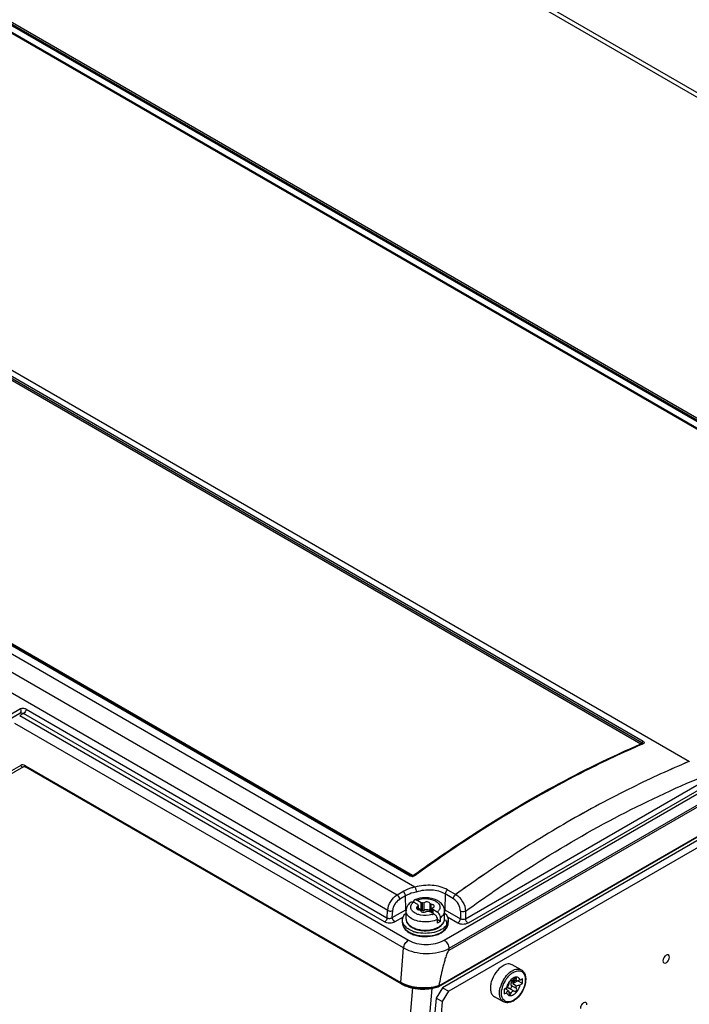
# Model space of a CAD drawing. Header units: inches. Extents: x 0 to 117, y 0 to 83.
# Tile 64 of 86: x 101.98 to 104.86, y 23.77 to 28. Entities that reach past the tile are written whole.
import ezdxf

# ---------------------------------------------------------------- set-up
doc = ezdxf.new("R2010")
doc.units = ezdxf.units.IN
doc.header["$LTSCALE"] = 6.431102
doc.header["$MEASUREMENT"] = 0
doc.layers.get('0').update_dxf_attribs({"linetype": 'CONTINUOUS'})

msp = doc.modelspace()

# ---------------------------------------------------------------- linework, layer by layer
at = {"color": 7, "linetype": 'CONTINUOUS'}
for p, q in [((107.2213, 26.33), (98.1548, 31.5644)), ((107.2511, 26.3328), (98.1844, 31.5674)), ((96.4796, 29.6578), (104.8645, 24.8169)), ((103.6842, 24.2769), (94.6082, 29.5168)), ((94.5413, 29.4782), (103.6078, 24.2438)), ((103.5674, 24.1769), (94.4999, 29.4119)), ((99.623, 29.3302), (105.9845, 25.6574)), ((99.6273, 29.3351), (105.9889, 25.6623)), ((105.9475, 25.6384), (99.5859, 29.3112)), ((105.9514, 25.6388), (99.5898, 29.3116)), ((99.5949, 29.3113), (105.9569, 25.6384)), ((105.9806, 25.6521), (99.6187, 29.3251)), ((98.2926, 28.5672), (104.656, 24.8934)), ((98.2966, 28.5727), (104.6609, 24.8984)), ((104.6658, 24.9033), (98.3006, 28.5781)), ((97.2995, 28.0001), (103.6646, 24.3253)), ((103.6692, 24.3261), (97.3049, 28.0005)), ((103.6744, 24.3267), (97.311, 28.0005)), ((103.81, 24.0489), (107.4138, 26.1296)), ((107.4357, 26.0858), (103.8301, 24.0041)), ((107.4347, 26.0938), (103.8309, 24.0132)), ((103.902, 24.1414), (107.2752, 26.089)), ((107.2866, 26.07), (103.9131, 24.1224)), ((107.4725, 25.9774), (103.7853, 23.8486)), ((103.7871, 23.8531), (107.4749, 25.9822)), ((107.414, 25.9298), (103.8025, 23.8447)), ((107.4418, 25.9143), (103.8303, 23.8292)), ((99.9753, 23.8638), (101.9851, 25.0242)), ((101.9883, 25.0426), (99.9938, 23.8911)), ((102.001, 25.0234), (101.9846, 25.0139)), ((101.9846, 25.0139), (103.6566, 24.0486)), ((103.5535, 24.1271), (102.001, 25.0234)), ((102.0121, 25.0411), (103.5642, 24.145)), ((103.6359, 24.0154), (101.9639, 24.9808)), ((104.656, 24.8934), (104.6578, 24.8945)), ((104.6596, 24.8923), (104.6566, 24.891)), ((104.658, 24.8915), (104.6566, 24.8919)), ((104.6578, 24.8945), (104.6591, 24.8958)), ((104.6594, 24.8961), (104.6609, 24.8984)), ((104.6608, 24.8928), (104.6596, 24.8923)), ((104.6609, 24.8926), (104.6597, 24.892)), ((104.6628, 24.8916), (104.6604, 24.8905)), ((104.662, 24.8933), (104.6608, 24.8928)), ((104.6625, 24.8936), (104.662, 24.8933)), ((104.6624, 24.8935), (104.6625, 24.8936)), ((104.6624, 24.8935), (104.6624, 24.8935)), ((104.6633, 24.8918), (104.6628, 24.8916)), ((104.6658, 24.8929), (104.6633, 24.8918)), ((101.989, 24.8001), (99.9554, 23.626)), ((102.0097, 24.7987), (103.6232, 23.8672)), ((102.0008, 24.7946), (99.9672, 23.6204)), ((103.6252, 23.8616), (102.0117, 24.7932)), ((103.9003, 24.4783), (103.8969, 24.476)), ((103.7918, 24.4051), (103.786, 24.4012)), ((103.6693, 24.3261), (103.6695, 24.326)), ((103.6695, 24.326), (103.6706, 24.3255)), ((103.6706, 24.3255), (103.6718, 24.3251)), ((103.6718, 24.3251), (103.6745, 24.3248)), ((103.675, 24.3251), (103.6743, 24.3251)), ((103.6756, 24.3252), (103.675, 24.3251)), ((103.6767, 24.3269), (103.6791, 24.3286)), ((103.6791, 24.3286), (103.68, 24.3292)), ((103.6814, 24.3272), (103.681, 24.3268)), ((103.6838, 24.3289), (103.6814, 24.3272)), ((103.6821, 24.3275), (103.6814, 24.3272)), ((103.6853, 24.3268), (103.6824, 24.3251)), ((103.6078, 24.2438), (103.6329, 24.2583)), ((103.8145, 24.2475), (103.8129, 24.1799)), ((103.8501, 24.2269), (103.8145, 24.2475)), ((103.8242, 24.2656), (103.8599, 24.245)), ((103.644, 24.2393), (103.6189, 24.2248)), ((103.6453, 24.1799), (103.644, 24.2393)), ((103.6972, 24.2017), (103.6782, 24.2127)), ((103.7112, 24.2097), (103.6921, 24.2207)), ((103.7112, 24.1776), (103.7112, 24.2097)), ((103.717, 24.1768), (103.717, 24.2089)), ((103.7244, 24.1779), (103.7244, 24.2101)), ((103.7496, 24.174), (103.7496, 24.2062)), ((103.5642, 24.145), (103.5674, 24.1769)), ((103.5645, 24.1448), (103.5671, 24.1771)), ((103.5671, 24.1771), (103.5692, 24.1761)), ((103.5869, 24.1461), (103.6453, 24.1799)), ((103.5869, 24.1461), (103.5892, 24.1758)), ((103.6456, 24.1775), (103.6453, 24.1799)), ((103.6464, 24.174), (103.6456, 24.1775)), ((103.6465, 24.1398), (103.6465, 24.1752)), ((103.6966, 24.1809), (103.6966, 24.194)), ((103.6986, 24.1802), (103.6986, 24.1968)), ((103.6991, 24.1801), (103.6991, 24.1968)), ((103.7112, 24.1776), (103.6991, 24.1845)), ((103.7662, 24.1619), (103.7471, 24.1729)), ((103.7532, 24.1712), (103.7549, 24.1709)), ((103.7549, 24.1709), (103.7549, 24.2031)), ((103.7549, 24.1709), (103.7592, 24.1703)), ((103.7592, 24.1857), (103.7593, 24.1864)), ((103.7592, 24.1659), (103.7592, 24.1843)), ((103.7597, 24.1656), (103.7597, 24.1843)), ((103.7801, 24.1699), (103.761, 24.1809)), ((103.761, 24.1809), (103.761, 24.1648)), ((103.8118, 24.1398), (103.8118, 24.1752)), ((103.8129, 24.1799), (103.8797, 24.1413)), ((103.8799, 24.1737), (103.8797, 24.1413)), ((103.9022, 24.1736), (103.902, 24.1414)), ((103.5645, 24.1448), (103.5641, 24.1426)), ((103.6333, 24.1475), (103.5981, 24.1272)), ((103.6307, 24.1238), (103.6307, 24.135)), ((103.7941, 24.1296), (103.7802, 24.1377)), ((103.7802, 24.1377), (103.7802, 24.1216)), ((103.7941, 24.1296), (103.7941, 24.1457)), ((103.8686, 24.1224), (103.825, 24.1475)), ((103.8276, 24.1238), (103.8276, 24.135)), ((103.7767, 24.1002), (103.7837, 24.1038)), ((103.6232, 23.8672), (103.6359, 24.0154)), ((103.8301, 24.0041), (103.8309, 24.0132)), ((104.7512, 23.9606), (104.7512, 23.9602)), ((104.7648, 23.9845), (104.7643, 23.9842)), ((104.1418, 23.9215), (104.1028, 23.9433)), ((104.0973, 23.8746), (104.0975, 23.8745)), ((104.0975, 23.8745), (104.0974, 23.8746)), ((104.1049, 23.8623), (104.1259, 23.8744)), ((104.1102, 23.8693), (104.1052, 23.872)), ((104.1116, 23.8883), (104.1071, 23.8861)), ((104.1213, 23.8733), (104.1089, 23.8802)), ((104.1114, 23.8788), (104.1108, 23.8766)), ((104.1155, 23.8896), (104.1116, 23.8883)), ((104.1207, 23.8818), (104.1145, 23.8853)), ((104.1468, 23.8628), (104.1259, 23.8744)), ((104.1465, 23.8831), (104.1369, 23.8775)), ((104.1468, 23.8628), (104.1465, 23.8831)), ((103.6745, 23.8435), (103.5054, 21.86)), ((103.5859, 21.8227), (103.758, 23.842)), ((103.6252, 23.8616), (103.6289, 23.8596)), ((103.6302, 23.8621), (103.6267, 23.8641)), ((103.6289, 23.8596), (103.6335, 23.8573)), ((103.8025, 23.8447), (103.7752, 23.8003)), ((103.7782, 23.8464), (103.7836, 23.848)), ((103.7839, 23.8511), (103.7811, 23.8495)), ((103.7836, 23.848), (103.7848, 23.8484)), ((103.8025, 23.8447), (103.8303, 23.8292)), ((103.8031, 23.7848), (103.8303, 23.8292)), ((104.0781, 23.8436), (104.0685, 23.8381)), ((104.0685, 23.8381), (104.0688, 23.8178)), ((104.0856, 23.8322), (104.0718, 23.8399)), ((104.0797, 23.8431), (104.0782, 23.8419)), ((104.0982, 23.8214), (104.0882, 23.8269)), ((104.0892, 23.8423), (104.0888, 23.8425)), ((104.0889, 23.8425), (104.1124, 23.8294)), ((104.1214, 23.841), (104.0984, 23.8538)), ((104.1049, 23.8623), (104.1216, 23.853)), ((104.1119, 23.8297), (104.1124, 23.8294)), ((104.1372, 23.8572), (104.1468, 23.8628)), ((103.7752, 23.8003), (103.6015, 21.7624)), ((103.6293, 21.7469), (103.8031, 23.7848)), ((103.7752, 23.8003), (103.8031, 23.7848)), ((104.0651, 23.784), (104.0262, 23.8057)), ((104.0688, 23.8178), (104.0784, 23.8233)), ((104.4099, 23.7796), (104.4094, 23.7792))]:
    msp.add_line(p, q, dxfattribs=at)
for points in [[(102.0008, 24.7946), (102.0011, 24.7948), (102.0018, 24.7951), (102.0026, 24.7953), (102.0033, 24.7954), (102.0041, 24.7955), (102.005, 24.7955), (102.0059, 24.7954), (102.0068, 24.7952), (102.0078, 24.7949), (102.0089, 24.7946), (102.0099, 24.7941), (102.0109, 24.7936), (102.0117, 24.7932)], [(103.6743, 24.3251), (103.6737, 24.3251), (103.6732, 24.3251), (103.6726, 24.3252), (103.6721, 24.3252), (103.6716, 24.3253), (103.6711, 24.3254), (103.6707, 24.3255), (103.6703, 24.3257), (103.6699, 24.3258), (103.6696, 24.3259), (103.6694, 24.3261), (103.6693, 24.3261)], [(103.6786, 24.3258), (103.678, 24.3256), (103.6774, 24.3255), (103.6768, 24.3253), (103.6762, 24.3252), (103.6756, 24.3252)], [(103.6814, 24.3272), (103.6812, 24.3271), (103.6809, 24.3268), (103.6805, 24.3266), (103.6801, 24.3264), (103.6796, 24.3262), (103.6791, 24.326), (103.6786, 24.3258)], [(103.6335, 23.8573), (103.6381, 23.8551), (103.643, 23.853), (103.6479, 23.8511), (103.653, 23.8493), (103.6582, 23.8476), (103.6636, 23.8461), (103.669, 23.8447), (103.6745, 23.8435), (103.6801, 23.8424), (103.6858, 23.8414), (103.6915, 23.8406), (103.6973, 23.84), (103.7031, 23.8395), (103.709, 23.8391), (103.7149, 23.8389), (103.7208, 23.8388), (103.7267, 23.8389), (103.7326, 23.8392), (103.7384, 23.8395), (103.7443, 23.8401), (103.7501, 23.8408), (103.7559, 23.8416), (103.7616, 23.8426), (103.7672, 23.8437), (103.7727, 23.845), (103.7782, 23.8464)]]:
    msp.add_lwpolyline(points, dxfattribs=at)
for centre, radius, start, end in [((106.358, 20.9545), 4.2882, 113.3314, 113.928), ((104.6591, 24.8976), 0.00615, 239.9391, 246.2631), ((104.6499, 24.9039), 0.0123, 318.3831, 320.3109), ((104.6634, 24.8901), 0.00355, 126.6083, 135.7274), ((104.6633, 24.8903), 0.00328, 107.6096, 126.6228), ((106.5545, 20.7876), 4.3697, 112.7573, 116.2815), ((106.5625, 20.7598), 4.3982, 112.7113, 116.215), ((102.0074, 24.7832), 0.0131, 117.1339, 120.0009), ((106.7101, 20.4537), 4.738, 116.1813, 120.0225), ((106.7756, 20.3346), 4.8738, 116.2549, 119.9882), ((107.0293, 19.8877), 5.3877, 119.9492, 123.1395), ((106.9578, 20.0079), 5.2479, 119.9286, 123.2033), ((107.1215, 19.5821), 5.8608, 123.38073, 124.62024), ((107.2407, 19.4094), 6.0706, 124.68614, 125.7432), ((107.3071, 19.4568), 5.9003, 123.11081, 125.75315), ((107.3385, 19.4201), 5.9483, 123.17149, 125.79145), ((107.3006, 19.3258), 6.1735, 125.74064, 125.89059), ((103.6679, 24.3238), 0.00266, 60.0809, 67.209), ((103.6733, 24.3458), 0.0227, 270.7502, 277.555), ((103.6743, 24.3372), 0.0124, 270.8567, 277.3849), ((103.676, 24.3337), 0.00855, 302.6492, 306.0384), ((103.7222, 24.1328), 0.0976, 107.7069, 113.8727), ((103.7495, 24.158), 0.0689, 52.2309, 55.1365), ((103.7011, 24.0832), 0.1116, 119.147, 119.9977), ((103.7111, 24.154), 0.0236, 81.7734, 89.9356), ((103.7115, 24.1563), 0.0212, 74.8747, 81.7729), ((103.7516, 24.1743), 0.00204, 188.7616, 197.034), ((103.7703, 24.1751), 0.0415, 7.3313, 14.663), ((103.7572, 24.0832), 0.1116, 60.0027, 60.8479), ((103.771, 24.1752), 0.0408, 0.0071, 7.3076), ((103.7891, 24.1816), 0.024, 341.6011, 344.2683), ((103.6673, 24.1359), 0.0367, 198.5121, 199.4873), ((103.7331, 24.243), 0.0876, 286.4236, 286.9631), ((103.7338, 24.2406), 0.0852, 286.959, 288.3459), ((103.7362, 24.2334), 0.0775, 288.2953, 292.7074), ((103.7946, 24.1238), 0.033, 357.1064, 359.9581), ((103.7063, 24.1597), 0.091, 238.4612, 240.0058), ((103.7061, 24.1642), 0.0931, 240.0065, 241.4015), ((103.7088, 24.1642), 0.0961, 240.0137, 242.2962), ((103.7108, 24.1731), 0.1032, 241.4508, 245.7994), ((103.7118, 24.1699), 0.1026, 242.2946, 244.4733), ((103.7088, 24.1674), 0.0739, 237.6512, 238.1589), ((103.7082, 24.1711), 0.075, 238.9208, 240.0028), ((103.71, 24.1694), 0.0762, 238.1658, 240.0079), ((103.7097, 24.1738), 0.0782, 240.0091, 241.6587), ((103.7124, 24.1735), 0.0809, 240.0154, 242.4452), ((103.7143, 24.1824), 0.0879, 241.7183, 246.5065), ((103.7162, 24.181), 0.0894, 242.4778, 247.0047), ((103.7192, 24.1837), 0.0915, 241.3146, 245.7122), ((103.7199, 24.2058), 0.1264, 250.0055, 250.5572), ((103.7214, 24.2099), 0.1309, 250.567, 252.9063), ((103.7206, 24.1969), 0.1037, 246.5146, 252.0574), ((103.7195, 24.1886), 0.0976, 246.9697, 249.0981), ((103.7215, 24.1886), 0.0969, 245.6778, 246.7598), ((103.7232, 24.2158), 0.137, 252.9032, 255.0478), ((103.722, 24.1898), 0.0982, 246.7583, 247.1863), ((103.7235, 24.1933), 0.102, 247.2108, 251.8425), ((103.7215, 24.1938), 0.1032, 249.097, 251.1438), ((103.7241, 24.2192), 0.1405, 255.0416, 255.5653), ((103.724, 24.2012), 0.111, 251.165, 255.015), ((103.7255, 24.2249), 0.1464, 255.5797, 258.2967), ((103.7247, 24.197), 0.1059, 251.8231, 254.0555), ((103.7269, 24.2311), 0.1527, 258.2839, 259.3201), ((103.7401, 24.1807), 0.0885, 292.8071, 294.101), ((103.741, 24.1787), 0.0862, 294.1049, 294.4884), ((103.7499, 24.1714), 0.0754, 300.4091, 301.0612), ((103.7227, 24.1909), 0.1248, 250.6517, 254.8866), ((103.7239, 24.2011), 0.1361, 252.4044, 255.98), ((103.7234, 24.1934), 0.1273, 254.872, 255.1247), ((103.6893, 23.982), 0.1325, 240.0914, 241.9185), ((104.1787, 23.8108), 0.1324, 150.5671, 158.7189), ((104.179, 23.8107), 0.1327, 146.1492, 150.5856), ((104.178, 23.8113), 0.1233, 150.7989, 155.2575), ((104.1777, 23.8116), 0.1311, 144.7643, 146.1474), ((104.1776, 23.8115), 0.1228, 150.3049, 150.7978), ((104.1764, 23.8125), 0.1295, 143.7151, 144.7639), ((104.177, 23.8119), 0.1221, 143.6111, 150.3207), ((104.1744, 23.814), 0.127, 141.7994, 143.7185), ((104.1728, 23.8153), 0.125, 141.5913, 141.7949), ((104.1731, 23.8147), 0.1174, 141.7869, 143.5936), ((104.1717, 23.8158), 0.1156, 141.6224, 141.7828), ((104.1676, 23.8191), 0.1102, 137.0442, 141.6597), ((104.1621, 23.8241), 0.1029, 134.8123, 137.011), ((104.1483, 23.8279), 0.0719, 143.2434, 148.1558), ((104.1592, 23.8271), 0.0986, 132.2464, 134.8169), ((104.145, 23.8303), 0.0679, 139.4239, 143.2458), ((104.1572, 23.8292), 0.0957, 132.0027, 132.2354), ((104.1556, 23.8311), 0.0933, 130.043, 132.0105), ((104.1425, 23.8325), 0.0645, 138.1589, 139.4045), ((104.1415, 23.8334), 0.0631, 136.8541, 138.1577), ((104.1004, 23.8664), 0.0093, 126.1271, 129.1202), ((104.0993, 23.8679), 0.00741, 122.628, 126.1439), ((104.1396, 23.8352), 0.0606, 132.8987, 136.8756), ((104.1539, 23.833), 0.0907, 129.8407, 130.0351), ((104.0969, 23.8739), 0.000839, 61.048, 69.4333), ((104.1217, 23.8645), 0.0258, 102.9431, 103.8403), ((103.7328, 24.0323), 0.1872, 285.823, 285.9839), ((103.7338, 24.0289), 0.1837, 285.9817, 286.8495), ((103.7842, 23.8505), 0.00226, 287.1407, 300.1098), ((104.1621, 23.8167), 0.1148, 163.9794, 164.2135), ((104.1683, 23.8148), 0.1212, 159.4528, 163.9431), ((104.174, 23.8127), 0.1273, 158.7471, 159.4868), ((104.1501, 23.8197), 0.0941, 169.4028, 170.7861), ((104.1554, 23.8187), 0.0995, 165.8096, 169.3843), ((104.1594, 23.8177), 0.1035, 165.2164, 165.8306), ((104.1606, 23.8174), 0.1048, 164.3838, 165.216), ((104.1618, 23.817), 0.1061, 163.942, 164.3843), ((104.1675, 23.8154), 0.112, 159.6662, 163.9099), ((104.1723, 23.8136), 0.1171, 159.2705, 159.6971), ((104.1729, 23.8134), 0.1178, 158.9582, 159.2706), ((104.1757, 23.8123), 0.1208, 155.2468, 158.946), ((104.0893, 23.8336), 0.014, 161.2513, 163.2167), ((104.1488, 23.8275), 0.0726, 152.9247, 157.6391), ((104.1493, 23.8273), 0.0731, 148.1361, 152.9206), ((104.0826, 23.8314), 0.0127, 64.5587, 70.295), ((104.0822, 23.8305), 0.0137, 60.9303, 64.586), ((104.0929, 23.8476), 0.0064, 283.7483, 289.4742), ((104.1072, 23.8213), 0.00958, 60.9392, 62.8732), ((104.1151, 23.8342), 0.00551, 240.9391, 263.843), ((104.0718, 23.8492), 0.0711, 297.645, 300.0115), ((104.0697, 23.8528), 0.0752, 300.0085, 301.9024), ((104.0669, 23.8573), 0.0805, 301.9136, 304.8465)]:
    msp.add_arc(centre, radius, start, end, dxfattribs=at)
for points, knots in [([(101.9883, 25.0426), (101.9899, 25.0394), (101.9916, 25.0324), (101.9878, 25.0257), (101.9851, 25.0242)], [0, 0, 0, 0, 0.545337, 1, 1, 1, 1]), ([(101.9851, 25.0242), (101.9874, 25.0255), (101.9931, 25.0268), (101.9985, 25.0248), (102.001, 25.0234)], [0, 0, 0, 0, 0.472913, 1, 1, 1, 1]), ([(102.0121, 25.0411), (102.0083, 25.0433), (102.0002, 25.0463), (101.9916, 25.0445), (101.9883, 25.0426)], [0, 0, 0, 0, 0.534562, 1, 1, 1, 1]), ([(102.0121, 25.0411), (102.0119, 25.0374), (102.0089, 25.0306), (102.0041, 25.0251), (102.001, 25.0234)], [0, 0, 0, 0, 0.50725, 1, 1, 1, 1]), ([(103.68, 24.3292), (103.7598, 24.3869), (104.0696, 24.5998), (104.4011, 24.7824), (104.656, 24.8922)], [0, 0, 0, 0, 0.261814, 1, 1, 1, 1]), ([(104.6566, 24.891), (104.5745, 24.8555), (104.2351, 24.6958), (103.9152, 24.4962), (103.6838, 24.3289)], [0, 0, 0, 0, 0.238414, 1, 1, 1, 1]), ([(104.6604, 24.8905), (104.5782, 24.855), (104.2379, 24.6949), (103.9172, 24.4946), (103.6853, 24.3268)], [0, 0, 0, 0, 0.238339, 1, 1, 1, 1]), ([(104.656, 24.8922), (104.6562, 24.8923), (104.6569, 24.8927), (104.6562, 24.8931), (104.6559, 24.8932)], [0, 0, 0, 0, 0.49236, 1, 1, 1, 1]), ([(104.6658, 24.9033), (104.6653, 24.9031), (104.6633, 24.9019), (104.6617, 24.9), (104.6609, 24.8984)], [0, 0, 0, 0, 0.221942, 1, 1, 1, 1]), ([(104.6632, 24.8956), (104.6631, 24.8964), (104.6622, 24.8975), (104.6612, 24.8982), (104.6609, 24.8984)], [0, 0, 0, 0, 0.700596, 1, 1, 1, 1]), ([(104.6658, 24.9033), (104.6678, 24.9021), (104.6724, 24.8979), (104.6678, 24.8937), (104.6658, 24.8929)], [0, 0, 0, 0, 0.519274, 1, 1, 1, 1]), ([(104.6188, 24.8741), (104.5585, 24.8474), (104.3109, 24.7307), (104.0738, 24.5924), (103.9003, 24.4783)], [0, 0, 0, 0, 0.241202, 1, 1, 1, 1]), ([(102.0097, 24.7987), (102.0064, 24.8006), (101.9994, 24.8033), (101.9919, 24.8018), (101.989, 24.8001)], [0, 0, 0, 0, 0.534565, 1, 1, 1, 1]), ([(101.989, 24.8001), (101.9901, 24.7978), (101.9934, 24.7939), (101.999, 24.7935), (102.0008, 24.7946)], [0, 0, 0, 0, 0.547573, 1, 1, 1, 1]), ([(102.0097, 24.7987), (102.0097, 24.7981), (102.0097, 24.7962), (102.0105, 24.7939), (102.0116, 24.7932)], [0, 0, 0, 0, 0.313349, 1, 1, 1, 1]), ([(102.0116, 24.7932), (102.0127, 24.7926), (102.0147, 24.7927), (102.0162, 24.7934), (102.0166, 24.7937)], [0, 0, 0, 0, 0.708403, 1, 1, 1, 1]), ([(103.9022, 24.1736), (103.9839, 24.2326), (104.301, 24.4501), (104.6414, 24.6348), (104.9034, 24.7438)], [0, 0, 0, 0, 0.26212, 1, 1, 1, 1]), ([(103.6646, 24.3253), (103.665, 24.3255), (103.6662, 24.3263), (103.668, 24.3267), (103.669, 24.3263)], [0, 0, 0, 0, 0.297012, 1, 1, 1, 1]), ([(103.6736, 24.3232), (103.6728, 24.3232), (103.6697, 24.3233), (103.6666, 24.3241), (103.6646, 24.3253)], [0, 0, 0, 0, 0.268175, 1, 1, 1, 1]), ([(103.6842, 24.2769), (103.6794, 24.2759), (103.6617, 24.2717), (103.6445, 24.265), (103.6329, 24.2583)], [0, 0, 0, 0, 0.265113, 1, 1, 1, 1]), ([(103.644, 24.2393), (103.644, 24.2411), (103.6425, 24.2485), (103.6378, 24.2554), (103.6329, 24.2583)], [0, 0, 0, 0, 0.242019, 1, 1, 1, 1]), ([(103.6904, 24.256), (103.6861, 24.2551), (103.6701, 24.2514), (103.6545, 24.2454), (103.644, 24.2393)], [0, 0, 0, 0, 0.265264, 1, 1, 1, 1]), ([(103.6844, 24.2769), (103.6855, 24.2759), (103.6867, 24.2724), (103.6887, 24.2655), (103.6901, 24.2598), (103.6904, 24.256)], [0, 0, 0, 0, 0.212511, 0.473717, 1, 1, 1, 1]), ([(103.8242, 24.2656), (103.8046, 24.2769), (103.7567, 24.2889), (103.7085, 24.2836), (103.6845, 24.2766)], [0, 0, 0, 0, 0.476097, 1, 1, 1, 1]), ([(103.8145, 24.2475), (103.797, 24.2576), (103.7544, 24.268), (103.7115, 24.2627), (103.6904, 24.256)], [0, 0, 0, 0, 0.475974, 1, 1, 1, 1]), ([(103.8242, 24.2656), (103.8199, 24.2625), (103.8157, 24.2561), (103.8145, 24.2492), (103.8145, 24.2475)], [0, 0, 0, 0, 0.76189, 1, 1, 1, 1]), ([(103.5671, 24.1771), (103.5682, 24.1906), (103.5779, 24.2165), (103.5964, 24.2372), (103.6078, 24.2438)], [0, 0, 0, 0, 0.508457, 1, 1, 1, 1]), ([(103.5892, 24.1758), (103.59, 24.1857), (103.597, 24.2047), (103.6106, 24.22), (103.6189, 24.2248)], [0, 0, 0, 0, 0.508682, 1, 1, 1, 1]), ([(103.6189, 24.2248), (103.6189, 24.2266), (103.6175, 24.234), (103.6127, 24.2409), (103.6078, 24.2438)], [0, 0, 0, 0, 0.242011, 1, 1, 1, 1]), ([(103.6593, 24.2059), (103.6573, 24.2038), (103.6503, 24.195), (103.6465, 24.1836), (103.6465, 24.1752)], [0, 0, 0, 0, 0.25545, 1, 1, 1, 1]), ([(103.6933, 24.1614), (103.6876, 24.1637), (103.6775, 24.1691), (103.6669, 24.1814), (103.6651, 24.1965), (103.6703, 24.2048), (103.6735, 24.2083)], [0, 0, 0, 0, 0.303254, 0.551104, 0.766376, 1, 1, 1, 1]), ([(103.6676, 24.2132), (103.6682, 24.2137), (103.6716, 24.2154), (103.6757, 24.2141), (103.6782, 24.2127)], [0, 0, 0, 0, 0.22234, 1, 1, 1, 1]), ([(103.6827, 24.222), (103.682, 24.2217), (103.679, 24.2196), (103.6781, 24.2155), (103.6781, 24.2127)], [0, 0, 0, 0, 0.222406, 1, 1, 1, 1]), ([(103.6921, 24.2207), (103.6913, 24.2212), (103.6884, 24.2226), (103.6848, 24.2229), (103.6827, 24.222)], [0, 0, 0, 0, 0.290331, 1, 1, 1, 1]), ([(103.6921, 24.2207), (103.7052, 24.2262), (103.7272, 24.2293), (103.7551, 24.2251), (103.7769, 24.2172), (103.7944, 24.2002), (103.7907, 24.1801), (103.784, 24.173), (103.7801, 24.1699)], [0, 0, 0, 0, 0.301696, 0.455374, 0.594289, 0.801799, 0.893421, 1, 1, 1, 1]), ([(103.7889, 24.2146), (103.7757, 24.2237), (103.7426, 24.2338), (103.7088, 24.2309), (103.6926, 24.2257)], [0, 0, 0, 0, 0.485929, 1, 1, 1, 1]), ([(103.7244, 24.2101), (103.724, 24.2097), (103.7217, 24.2085), (103.7189, 24.2084), (103.717, 24.2089)], [0, 0, 0, 0, 0.221108, 1, 1, 1, 1]), ([(103.7456, 24.2112), (103.7407, 24.214), (103.7323, 24.2143), (103.7257, 24.2111), (103.7244, 24.2101)], [0, 0, 0, 0, 0.770447, 1, 1, 1, 1]), ([(103.7496, 24.2062), (103.7495, 24.2067), (103.7488, 24.2088), (103.747, 24.2103), (103.7456, 24.2112)], [0, 0, 0, 0, 0.220596, 1, 1, 1, 1]), ([(103.7549, 24.2031), (103.7543, 24.2031), (103.7522, 24.2034), (103.7498, 24.2047), (103.7496, 24.2062)], [0, 0, 0, 0, 0.313577, 1, 1, 1, 1]), ([(103.8105, 24.1856), (103.8084, 24.1935), (103.8023, 24.2035), (103.794, 24.2107), (103.7917, 24.2125)], [0, 0, 0, 0, 0.742049, 1, 1, 1, 1]), ([(103.8501, 24.2269), (103.8501, 24.2286), (103.8514, 24.2355), (103.8556, 24.2419), (103.8599, 24.245)], [0, 0, 0, 0, 0.237941, 1, 1, 1, 1]), ([(103.8799, 24.1737), (103.88, 24.1842), (103.8727, 24.2046), (103.8591, 24.2217), (103.8501, 24.2269)], [0, 0, 0, 0, 0.502205, 1, 1, 1, 1]), ([(103.8598, 24.2451), (103.8721, 24.238), (103.8917, 24.2157), (103.9018, 24.1878), (103.9022, 24.1736)], [0, 0, 0, 0, 0.499828, 1, 1, 1, 1]), ([(103.5692, 24.1761), (103.5741, 24.1742), (103.5812, 24.1735), (103.5878, 24.1752), (103.5892, 24.1758)], [0, 0, 0, 0, 0.772771, 1, 1, 1, 1]), ([(103.6307, 24.135), (103.6307, 24.1405), (103.6339, 24.1524), (103.6417, 24.1616), (103.6463, 24.1657)], [0, 0, 0, 0, 0.467918, 1, 1, 1, 1]), ([(103.6708, 24.1414), (103.6639, 24.1453), (103.6521, 24.1543), (103.6465, 24.1688), (103.6465, 24.1752)], [0, 0, 0, 0, 0.550992, 1, 1, 1, 1]), ([(103.6966, 24.194), (103.6957, 24.1937), (103.693, 24.1924), (103.6906, 24.1896), (103.6906, 24.1875)], [0, 0, 0, 0, 0.305108, 1, 1, 1, 1]), ([(103.6906, 24.1875), (103.6906, 24.1869), (103.691, 24.1846), (103.6929, 24.1828), (103.6944, 24.1819)], [0, 0, 0, 0, 0.222899, 1, 1, 1, 1]), ([(103.6944, 24.1819), (103.6951, 24.1816), (103.6979, 24.1802), (103.701, 24.1796), (103.7034, 24.1795)], [0, 0, 0, 0, 0.22951, 1, 1, 1, 1]), ([(103.6991, 24.1968), (103.6991, 24.1959), (103.6981, 24.1947), (103.6969, 24.1942), (103.6966, 24.194)], [0, 0, 0, 0, 0.694759, 1, 1, 1, 1]), ([(103.7034, 24.1795), (103.704, 24.1795), (103.7061, 24.1792), (103.7085, 24.1778), (103.7087, 24.1764)], [0, 0, 0, 0, 0.313577, 1, 1, 1, 1]), ([(103.7087, 24.1764), (103.7088, 24.1759), (103.7094, 24.1738), (103.7113, 24.1722), (103.7127, 24.1714)], [0, 0, 0, 0, 0.220596, 1, 1, 1, 1]), ([(103.7127, 24.1714), (103.7176, 24.1686), (103.726, 24.1682), (103.7326, 24.1714), (103.7339, 24.1725)], [0, 0, 0, 0, 0.770447, 1, 1, 1, 1]), ([(103.717, 24.1768), (103.7189, 24.1763), (103.7217, 24.1764), (103.7239, 24.1776), (103.7243, 24.1779)], [0, 0, 0, 0, 0.778804, 1, 1, 1, 1]), ([(103.7243, 24.1779), (103.7271, 24.1802), (103.7346, 24.1821), (103.7421, 24.181), (103.7453, 24.1792)], [0, 0, 0, 0, 0.485041, 1, 1, 1, 1]), ([(103.7339, 24.1725), (103.7343, 24.1728), (103.7366, 24.1741), (103.7394, 24.1741), (103.7413, 24.1736)], [0, 0, 0, 0, 0.221108, 1, 1, 1, 1]), ([(103.7453, 24.1792), (103.7459, 24.1788), (103.7478, 24.1776), (103.7493, 24.1756), (103.7496, 24.174)], [0, 0, 0, 0, 0.290855, 1, 1, 1, 1]), ([(103.7496, 24.1737), (103.7497, 24.1734), (103.7505, 24.1721), (103.752, 24.1715), (103.7532, 24.1712)], [0, 0, 0, 0, 0.205847, 1, 1, 1, 1]), ([(103.7638, 24.2006), (103.7632, 24.201), (103.7604, 24.2023), (103.7573, 24.203), (103.7549, 24.2031)], [0, 0, 0, 0, 0.22951, 1, 1, 1, 1]), ([(103.7617, 24.1885), (103.7626, 24.1889), (103.7652, 24.1902), (103.7676, 24.193), (103.7676, 24.1951)], [0, 0, 0, 0, 0.305108, 1, 1, 1, 1]), ([(103.7676, 24.1951), (103.7676, 24.1956), (103.7672, 24.1979), (103.7654, 24.1997), (103.7638, 24.2006)], [0, 0, 0, 0, 0.222899, 1, 1, 1, 1]), ([(103.7941, 24.1457), (103.7941, 24.148), (103.7924, 24.1574), (103.7864, 24.1663), (103.7801, 24.1699)], [0, 0, 0, 0, 0.24065, 1, 1, 1, 1]), ([(103.8118, 24.1752), (103.8118, 24.1698), (103.808, 24.1579), (103.7993, 24.1495), (103.7941, 24.1457)], [0, 0, 0, 0, 0.459665, 1, 1, 1, 1]), ([(103.8119, 24.1657), (103.8166, 24.1616), (103.8244, 24.1524), (103.8276, 24.1405), (103.8276, 24.135)], [0, 0, 0, 0, 0.532443, 1, 1, 1, 1]), ([(103.9022, 24.1736), (103.9006, 24.1727), (103.8934, 24.1703), (103.885, 24.1709), (103.8799, 24.1737)], [0, 0, 0, 0, 0.239047, 1, 1, 1, 1]), ([(103.5641, 24.1426), (103.5631, 24.1378), (103.5598, 24.1318), (103.5548, 24.1278), (103.5535, 24.1271)], [0, 0, 0, 0, 0.767726, 1, 1, 1, 1]), ([(103.5981, 24.1272), (103.5915, 24.1234), (103.5758, 24.1203), (103.5601, 24.1233), (103.5535, 24.1271)], [0, 0, 0, 0, 0.499726, 1, 1, 1, 1]), ([(103.5689, 24.143), (103.5735, 24.1418), (103.5802, 24.1424), (103.5857, 24.1453), (103.5869, 24.1461)], [0, 0, 0, 0, 0.762339, 1, 1, 1, 1]), ([(103.5869, 24.1461), (103.587, 24.1443), (103.5884, 24.137), (103.5932, 24.13), (103.5981, 24.1272)], [0, 0, 0, 0, 0.241908, 1, 1, 1, 1]), ([(103.6307, 24.1238), (103.6307, 24.1157), (103.637, 24.0983), (103.6508, 24.087), (103.6587, 24.0821)], [0, 0, 0, 0, 0.464692, 1, 1, 1, 1]), ([(103.6307, 24.1238), (103.6307, 24.1161), (103.6374, 24.099), (103.6514, 24.0883), (103.6595, 24.0836)], [0, 0, 0, 0, 0.449169, 1, 1, 1, 1]), ([(103.6595, 24.0948), (103.6563, 24.0967), (103.6453, 24.104), (103.6359, 24.1147), (103.6327, 24.1237)], [0, 0, 0, 0, 0.282999, 1, 1, 1, 1]), ([(103.6465, 24.1398), (103.6465, 24.1331), (103.6515, 24.1187), (103.6628, 24.1091), (103.6692, 24.105)], [0, 0, 0, 0, 0.467929, 1, 1, 1, 1]), ([(103.6465, 24.1398), (103.6465, 24.1336), (103.6517, 24.1197), (103.6629, 24.1107), (103.6695, 24.1068)], [0, 0, 0, 0, 0.450927, 1, 1, 1, 1]), ([(103.6685, 24.079), (103.684, 24.072), (103.7188, 24.0647), (103.7621, 24.0684), (103.7932, 24.0797), (103.8113, 24.0912), (103.8237, 24.1054), (103.8273, 24.1168), (103.8275, 24.1221)], [0, 0, 0, 0, 0.277279, 0.565972, 0.697605, 0.813562, 0.9128, 1, 1, 1, 1]), ([(103.7802, 24.1377), (103.763, 24.1298), (103.7248, 24.124), (103.6868, 24.1322), (103.6708, 24.1414)], [0, 0, 0, 0, 0.507042, 1, 1, 1, 1]), ([(103.6908, 24.0703), (103.7077, 24.0658), (103.7424, 24.0634), (103.7833, 24.0732), (103.808, 24.0896), (103.8195, 24.1041), (103.823, 24.1209), (103.8196, 24.1313), (103.8169, 24.1359)], [0, 0, 0, 0, 0.305455, 0.5934, 0.714247, 0.816772, 0.907562, 1, 1, 1, 1]), ([(103.6909, 24.069), (103.7062, 24.0652), (103.7375, 24.0625), (103.7752, 24.0696), (103.8008, 24.082), (103.8154, 24.0937), (103.8252, 24.1078), (103.8276, 24.1186), (103.8276, 24.1238)], [0, 0, 0, 0, 0.287173, 0.566531, 0.691823, 0.804257, 0.905389, 1, 1, 1, 1]), ([(103.7578, 24.1589), (103.742, 24.1542), (103.7191, 24.1535), (103.6982, 24.1594), (103.6933, 24.1614)], [0, 0, 0, 0, 0.758938, 1, 1, 1, 1]), ([(103.8243, 24.1205), (103.816, 24.1024), (103.7828, 24.0842), (103.7381, 24.077), (103.7115, 24.0786), (103.6986, 24.081)], [0, 0, 0, 0, 0.432881, 0.71296, 1, 1, 1, 1]), ([(103.7662, 24.1619), (103.7682, 24.1607), (103.7755, 24.1546), (103.7802, 24.1449), (103.7802, 24.1377)], [0, 0, 0, 0, 0.240196, 1, 1, 1, 1]), ([(103.7941, 24.1296), (103.7931, 24.1289), (103.7887, 24.1258), (103.7839, 24.1233), (103.7802, 24.1216)], [0, 0, 0, 0, 0.238891, 1, 1, 1, 1]), ([(103.7853, 24.1028), (103.7927, 24.1069), (103.8057, 24.1167), (103.8118, 24.1325), (103.8118, 24.1398)], [0, 0, 0, 0, 0.536586, 1, 1, 1, 1]), ([(103.7888, 24.1068), (103.7953, 24.1107), (103.8065, 24.1197), (103.8118, 24.1336), (103.8118, 24.1398)], [0, 0, 0, 0, 0.548974, 1, 1, 1, 1]), ([(103.8686, 24.1224), (103.8701, 24.1233), (103.8759, 24.1281), (103.8796, 24.1356), (103.8797, 24.1413)], [0, 0, 0, 0, 0.239466, 1, 1, 1, 1]), ([(103.9131, 24.1224), (103.9065, 24.1186), (103.8908, 24.1155), (103.8752, 24.1186), (103.8686, 24.1224)], [0, 0, 0, 0, 0.499982, 1, 1, 1, 1]), ([(103.8797, 24.1413), (103.8813, 24.1404), (103.8884, 24.1377), (103.897, 24.1384), (103.902, 24.1414)], [0, 0, 0, 0, 0.240932, 1, 1, 1, 1]), ([(103.9131, 24.1224), (103.9114, 24.123), (103.9085, 24.1258), (103.9042, 24.1319), (103.902, 24.1377), (103.902, 24.1414)], [0, 0, 0, 0, 0.238717, 0.501998, 1, 1, 1, 1]), ([(103.6767, 24.0869), (103.6752, 24.0875), (103.6693, 24.0898), (103.6636, 24.0925), (103.6595, 24.0948)], [0, 0, 0, 0, 0.259668, 1, 1, 1, 1]), ([(103.6642, 24.0809), (103.6655, 24.0802), (103.6711, 24.0772), (103.6769, 24.0748), (103.6814, 24.0732)], [0, 0, 0, 0, 0.240571, 1, 1, 1, 1]), ([(103.6886, 24.0982), (103.6951, 24.0961), (103.7223, 24.09), (103.7514, 24.092), (103.7712, 24.0987)], [0, 0, 0, 0, 0.246783, 1, 1, 1, 1]), ([(103.6953, 24.0939), (103.7142, 24.0889), (103.7414, 24.088), (103.7665, 24.0947), (103.7724, 24.0969)], [0, 0, 0, 0, 0.757037, 1, 1, 1, 1]), ([(103.6956, 24.0952), (103.7086, 24.0915), (103.7356, 24.0889), (103.7623, 24.0941), (103.7744, 24.0992)], [0, 0, 0, 0, 0.507966, 1, 1, 1, 1]), ([(103.7712, 24.0987), (103.7727, 24.0993), (103.7785, 24.1014), (103.7841, 24.1041), (103.7881, 24.1064)], [0, 0, 0, 0, 0.260467, 1, 1, 1, 1]), ([(103.6359, 24.0154), (103.6366, 24.0222), (103.6416, 24.035), (103.6509, 24.0453), (103.6566, 24.0486)], [0, 0, 0, 0, 0.507202, 1, 1, 1, 1]), ([(103.6566, 24.0486), (103.6675, 24.0423), (103.6929, 24.0331), (103.7454, 24.0276), (103.7872, 24.0358), (103.81, 24.0489)], [0, 0, 0, 0, 0.238298, 0.502309, 1, 1, 1, 1]), ([(103.81, 24.0489), (103.8161, 24.0454), (103.8258, 24.0342), (103.8308, 24.0203), (103.8309, 24.0132)], [0, 0, 0, 0, 0.498729, 1, 1, 1, 1]), ([(103.6359, 24.0154), (103.6498, 24.0075), (103.682, 23.9958), (103.7334, 23.9898), (103.7847, 23.9946), (103.817, 24.0056), (103.8309, 24.0132)], [0, 0, 0, 0, 0.237967, 0.501625, 0.764308, 1, 1, 1, 1]), ([(103.8301, 24.0041), (103.8286, 24.0033), (103.8264, 24.0004), (103.8232, 23.9943), (103.8199, 23.9862), (103.8166, 23.9765), (103.8127, 23.9637), (103.8083, 23.9478), (103.802, 23.9224), (103.7949, 23.8909), (103.7896, 23.8656), (103.7871, 23.8531)], [0, 0, 0, 0, 0.03221, 0.065836, 0.131848, 0.19648, 0.260218, 0.385999, 0.510317, 0.756287, 1, 1, 1, 1]), ([(104.7643, 23.9842), (104.7624, 23.983), (104.7555, 23.9769), (104.7512, 23.9675), (104.7512, 23.9606)], [0, 0, 0, 0, 0.24176, 1, 1, 1, 1]), ([(104.7512, 23.9602), (104.7512, 23.9569), (104.7539, 23.9486), (104.7625, 23.9504), (104.7653, 23.9521)], [0, 0, 0, 0, 0.502334, 1, 1, 1, 1]), ([(104.779, 23.9763), (104.779, 23.9797), (104.7762, 23.9879), (104.7677, 23.9862), (104.7648, 23.9845)], [0, 0, 0, 0, 0.502334, 1, 1, 1, 1]), ([(104.7653, 23.9521), (104.7673, 23.9532), (104.7746, 23.9594), (104.7791, 23.9691), (104.779, 23.9763)], [0, 0, 0, 0, 0.240069, 1, 1, 1, 1]), ([(104.0635, 23.9393), (104.0513, 23.9323), (104.03, 23.9108), (104.0135, 23.8776), (104.0083, 23.8494), (104.0091, 23.8307), (104.0147, 23.8152), (104.0221, 23.808), (104.0262, 23.8057)], [0, 0, 0, 0, 0.268673, 0.559114, 0.693219, 0.811239, 0.911733, 1, 1, 1, 1]), ([(104.1028, 23.9432), (104.0975, 23.9462), (104.083, 23.9484), (104.07, 23.943), (104.0635, 23.9393)], [0, 0, 0, 0, 0.451944, 1, 1, 1, 1]), ([(104.0748, 23.8929), (104.0769, 23.8955), (104.085, 23.9049), (104.0946, 23.9131), (104.1025, 23.9176)], [0, 0, 0, 0, 0.266412, 1, 1, 1, 1]), ([(104.1025, 23.9176), (104.109, 23.9213), (104.122, 23.9267), (104.1364, 23.9245), (104.1418, 23.9215)], [0, 0, 0, 0, 0.548039, 1, 1, 1, 1]), ([(104.1067, 23.9104), (104.1128, 23.9139), (104.125, 23.9189), (104.1446, 23.9158), (104.1571, 23.9003), (104.1604, 23.8787), (104.1564, 23.8538), (104.1424, 23.8211), (104.1238, 23.7993), (104.1085, 23.7905)], [0, 0, 0, 0, 0.114275, 0.208409, 0.303106, 0.418501, 0.557625, 0.711083, 1, 1, 1, 1]), ([(104.1418, 23.9215), (104.1461, 23.9192), (104.1538, 23.912), (104.16, 23.8968), (104.1616, 23.879), (104.1577, 23.8524), (104.1433, 23.8203), (104.1241, 23.799), (104.1129, 23.7912)], [0, 0, 0, 0, 0.096558, 0.200542, 0.317088, 0.44691, 0.729135, 1, 1, 1, 1]), ([(103.6252, 23.8616), (103.6249, 23.8619), (103.6233, 23.8632), (103.6231, 23.8656), (103.6232, 23.8672)], [0, 0, 0, 0, 0.214473, 1, 1, 1, 1]), ([(104.0945, 23.8736), (104.0928, 23.8722), (104.0903, 23.8688), (104.0883, 23.8649), (104.0882, 23.863)], [0, 0, 0, 0, 0.543001, 1, 1, 1, 1]), ([(104.1052, 23.872), (104.1017, 23.8708), (104.0946, 23.8656), (104.0964, 23.8568), (104.0984, 23.8538)], [0, 0, 0, 0, 0.510688, 1, 1, 1, 1]), ([(104.1031, 23.8759), (104.1025, 23.8755), (104.1008, 23.8747), (104.0986, 23.8739), (104.0975, 23.8745)], [0, 0, 0, 0, 0.348805, 1, 1, 1, 1]), ([(104.1114, 23.8827), (104.1095, 23.8807), (104.1068, 23.8783), (104.1038, 23.8763), (104.1031, 23.8759)], [0, 0, 0, 0, 0.771272, 1, 1, 1, 1]), ([(104.1369, 23.8775), (104.1355, 23.8817), (104.1301, 23.8901), (104.1202, 23.8906), (104.1159, 23.8897)], [0, 0, 0, 0, 0.501903, 1, 1, 1, 1]), ([(104.1206, 23.8866), (104.1204, 23.8867), (104.119, 23.8871), (104.1175, 23.8867), (104.1165, 23.8863)], [0, 0, 0, 0, 0.19944, 1, 1, 1, 1]), ([(104.1213, 23.8733), (104.1203, 23.8742), (104.1188, 23.8773), (104.12, 23.8803), (104.1207, 23.8818)], [0, 0, 0, 0, 0.4547, 1, 1, 1, 1]), ([(104.1207, 23.8818), (104.121, 23.8823), (104.1217, 23.8837), (104.1216, 23.886), (104.1206, 23.8866)], [0, 0, 0, 0, 0.332041, 1, 1, 1, 1]), ([(103.6302, 23.8621), (103.6297, 23.8619), (103.6282, 23.8611), (103.6263, 23.861), (103.6252, 23.8616)], [0, 0, 0, 0, 0.293479, 1, 1, 1, 1]), ([(103.7839, 23.8521), (103.7575, 23.8447), (103.7033, 23.8401), (103.6498, 23.8529), (103.6269, 23.8651)], [0, 0, 0, 0, 0.513358, 1, 1, 1, 1]), ([(103.7811, 23.8495), (103.7558, 23.8417), (103.7151, 23.8387), (103.6642, 23.8471), (103.6405, 23.8562), (103.6302, 23.8621)], [0, 0, 0, 0, 0.513447, 0.768431, 1, 1, 1, 1]), ([(103.7871, 23.8531), (103.7871, 23.8526), (103.787, 23.851), (103.7863, 23.8492), (103.7853, 23.8486)], [0, 0, 0, 0, 0.311101, 1, 1, 1, 1]), ([(104.0651, 23.784), (104.0587, 23.7876), (104.0479, 23.8026), (104.0473, 23.82), (104.0481, 23.8294)], [0, 0, 0, 0, 0.440332, 1, 1, 1, 1]), ([(104.0481, 23.8294), (104.0483, 23.8309), (104.049, 23.8371), (104.0504, 23.8433), (104.0517, 23.8479)], [0, 0, 0, 0, 0.241722, 1, 1, 1, 1]), ([(104.0689, 23.789), (104.0633, 23.7934), (104.0551, 23.8091), (104.0558, 23.8257), (104.0572, 23.8348)], [0, 0, 0, 0, 0.438699, 1, 1, 1, 1]), ([(104.0882, 23.863), (104.0882, 23.8623), (104.0877, 23.8587), (104.0865, 23.8552), (104.0853, 23.8525)], [0, 0, 0, 0, 0.186144, 1, 1, 1, 1]), ([(104.0856, 23.8322), (104.0861, 23.8318), (104.0882, 23.8288), (104.0887, 23.8251), (104.0888, 23.8223)], [0, 0, 0, 0, 0.191445, 1, 1, 1, 1]), ([(104.0984, 23.8538), (104.0997, 23.8519), (104.1008, 23.8467), (104.0972, 23.8424), (104.0951, 23.8416)], [0, 0, 0, 0, 0.504348, 1, 1, 1, 1]), ([(104.0982, 23.8214), (104.0984, 23.8223), (104.0994, 23.8255), (104.1016, 23.8284), (104.1038, 23.8297)], [0, 0, 0, 0, 0.270024, 1, 1, 1, 1]), ([(104.1082, 23.8148), (104.1155, 23.819), (104.128, 23.8321), (104.1353, 23.8484), (104.1372, 23.8572)], [0, 0, 0, 0, 0.483994, 1, 1, 1, 1]), ([(104.1174, 23.8291), (104.1195, 23.83), (104.1228, 23.834), (104.1224, 23.8391), (104.1214, 23.841)], [0, 0, 0, 0, 0.501883, 1, 1, 1, 1]), ([(104.1214, 23.841), (104.1199, 23.8437), (104.1195, 23.8483), (104.1211, 23.8521), (104.1216, 23.853)], [0, 0, 0, 0, 0.73246, 1, 1, 1, 1]), ([(104.1044, 23.7879), (104.098, 23.7842), (104.085, 23.7788), (104.0705, 23.781), (104.0651, 23.784)], [0, 0, 0, 0, 0.548039, 1, 1, 1, 1]), ([(104.1048, 23.7862), (104.0983, 23.7829), (104.0851, 23.7782), (104.0708, 23.7808), (104.0651, 23.784)], [0, 0, 0, 0, 0.52989, 1, 1, 1, 1]), ([(104.1016, 23.787), (104.0959, 23.7846), (104.0845, 23.7818), (104.073, 23.7858), (104.0689, 23.789)], [0, 0, 0, 0, 0.537858, 1, 1, 1, 1]), ([(104.0784, 23.8233), (104.0789, 23.822), (104.0807, 23.8173), (104.0846, 23.8133), (104.088, 23.8119)], [0, 0, 0, 0, 0.274258, 1, 1, 1, 1]), ([(104.088, 23.8119), (104.0894, 23.8113), (104.0963, 23.8096), (104.1035, 23.8121), (104.1082, 23.8148)], [0, 0, 0, 0, 0.222119, 1, 1, 1, 1]), ([(104.0888, 23.8223), (104.0888, 23.8216), (104.0891, 23.8193), (104.0902, 23.8168), (104.0917, 23.8159)], [0, 0, 0, 0, 0.290852, 1, 1, 1, 1]), ([(104.4241, 23.7714), (104.424, 23.7747), (104.4213, 23.783), (104.4128, 23.7812), (104.4099, 23.7796)], [0, 0, 0, 0, 0.502334, 1, 1, 1, 1]), ([(104.4094, 23.7792), (104.4075, 23.7781), (104.4006, 23.772), (104.3962, 23.7626), (104.3962, 23.7556)], [0, 0, 0, 0, 0.24176, 1, 1, 1, 1])]:
    msp.add_open_spline(points, degree=3, knots=knots, dxfattribs=at)
for points in [[(104.6658, 24.8929), (104.6648, 24.8935), (104.6634, 24.8938), (104.6623, 24.8934)], [(104.6624, 24.8935), (104.663, 24.894), (104.6633, 24.8949), (104.6632, 24.8956)], [(102.0014, 24.7949), (102.0027, 24.7956), (102.0042, 24.796), (102.0057, 24.7962)], [(103.6744, 24.3267), (103.6734, 24.326), (103.6721, 24.3254), (103.6709, 24.3255)], [(103.6744, 24.3267), (103.6749, 24.3264), (103.676, 24.3263), (103.6762, 24.3269)], [(103.6759, 24.3249), (103.6776, 24.3251), (103.6792, 24.3257), (103.6806, 24.3265)], [(103.6824, 24.3251), (103.6804, 24.3242), (103.6784, 24.3236), (103.6763, 24.3234)], [(103.6767, 24.3269), (103.6775, 24.3264), (103.6784, 24.326), (103.6793, 24.3261)], [(103.6853, 24.3268), (103.6844, 24.3273), (103.6832, 24.3278), (103.6821, 24.3275)], [(103.6676, 24.2132), (103.6646, 24.211), (103.6618, 24.2086), (103.6593, 24.2059)], [(103.6735, 24.2083), (103.6749, 24.2099), (103.6765, 24.2113), (103.6782, 24.2127)], [(103.717, 24.2089), (103.7151, 24.2095), (103.7131, 24.2097), (103.7112, 24.2097)], [(103.6972, 24.2017), (103.6972, 24.2005), (103.6978, 24.1992), (103.6986, 24.1983)], [(103.6986, 24.1983), (103.6989, 24.1979), (103.6991, 24.1973), (103.6991, 24.1968)], [(103.7413, 24.1736), (103.7432, 24.1731), (103.7452, 24.1729), (103.7471, 24.1729)], [(103.7597, 24.1843), (103.7594, 24.1847), (103.7592, 24.1852), (103.7592, 24.1857)], [(103.7593, 24.1864), (103.7596, 24.1874), (103.7607, 24.1881), (103.7617, 24.1885)], [(103.761, 24.1809), (103.761, 24.1821), (103.7605, 24.1833), (103.7597, 24.1843)], [(103.8129, 24.1799), (103.8129, 24.1782), (103.8126, 24.1766), (103.8122, 24.1751)], [(103.5645, 24.1448), (103.5659, 24.144), (103.5674, 24.1434), (103.5689, 24.143)], [(103.6325, 24.1242), (103.6314, 24.1277), (103.6307, 24.1314), (103.6307, 24.135)], [(103.8276, 24.135), (103.8276, 24.1301), (103.8264, 24.125), (103.8243, 24.1205)], [(103.7724, 24.0969), (103.7768, 24.0985), (103.7812, 24.1005), (103.7853, 24.1028)], [(103.6676, 24.0773), (103.6725, 24.075), (103.6776, 24.073), (103.6828, 24.0713)], [(104.0958, 23.9027), (104.0992, 23.9056), (104.1029, 23.9082), (104.1067, 23.9104)], [(104.0972, 23.8747), (104.0966, 23.8749), (104.0958, 23.8745), (104.0953, 23.8742)], [(104.1071, 23.8861), (104.104, 23.8843), (104.1011, 23.882), (104.0984, 23.8795)], [(104.1049, 23.8623), (104.1062, 23.8649), (104.108, 23.8674), (104.1102, 23.8693)], [(104.1086, 23.874), (104.1076, 23.8731), (104.1064, 23.8725), (104.1052, 23.872)], [(104.1108, 23.8766), (104.1102, 23.8756), (104.1095, 23.8747), (104.1086, 23.874)], [(104.1102, 23.8693), (104.1124, 23.8712), (104.114, 23.8743), (104.1142, 23.8773)], [(104.1165, 23.8863), (104.1146, 23.8855), (104.1128, 23.8842), (104.1114, 23.8827)], [(104.1369, 23.8775), (104.1316, 23.8764), (104.1264, 23.875), (104.1213, 23.8733)], [(103.7832, 23.8484), (103.7824, 23.8486), (103.7817, 23.849), (103.7811, 23.8495)], [(103.7848, 23.8484), (103.7843, 23.8482), (103.7837, 23.8483), (103.7832, 23.8484)], [(104.0782, 23.8419), (104.0772, 23.8408), (104.0765, 23.8395), (104.076, 23.8381)], [(104.0817, 23.8551), (104.0802, 23.8514), (104.079, 23.8475), (104.0781, 23.8436)], [(104.0853, 23.8525), (104.0826, 23.8498), (104.0802, 23.8468), (104.0781, 23.8436)], [(104.0784, 23.8233), (104.0805, 23.8266), (104.0829, 23.8295), (104.0856, 23.8322)], [(104.0836, 23.844), (104.0822, 23.844), (104.0809, 23.8437), (104.0797, 23.8431)], [(104.0869, 23.8434), (104.0858, 23.8438), (104.0847, 23.844), (104.0836, 23.844)], [(104.0944, 23.8414), (104.0929, 23.841), (104.0912, 23.8413), (104.0898, 23.842)], [(104.1038, 23.8297), (104.1047, 23.8302), (104.1056, 23.8305), (104.1066, 23.8307)], [(104.1066, 23.8307), (104.1083, 23.8309), (104.1101, 23.8306), (104.1116, 23.8298)], [(104.1145, 23.8287), (104.1155, 23.8286), (104.1165, 23.8288), (104.1174, 23.8291)], [(104.1216, 23.853), (104.1267, 23.8547), (104.1319, 23.8561), (104.1372, 23.8572)], [(104.0917, 23.8159), (104.0928, 23.8153), (104.0944, 23.8157), (104.0954, 23.8164)], [(104.0954, 23.8164), (104.0969, 23.8176), (104.0977, 23.8195), (104.0982, 23.8214)], [(104.1085, 23.7905), (104.1063, 23.7892), (104.104, 23.788), (104.1016, 23.787)]]:
    msp.add_open_spline(points, degree=3, dxfattribs=at)

doc.saveas('drawing.dxf')
